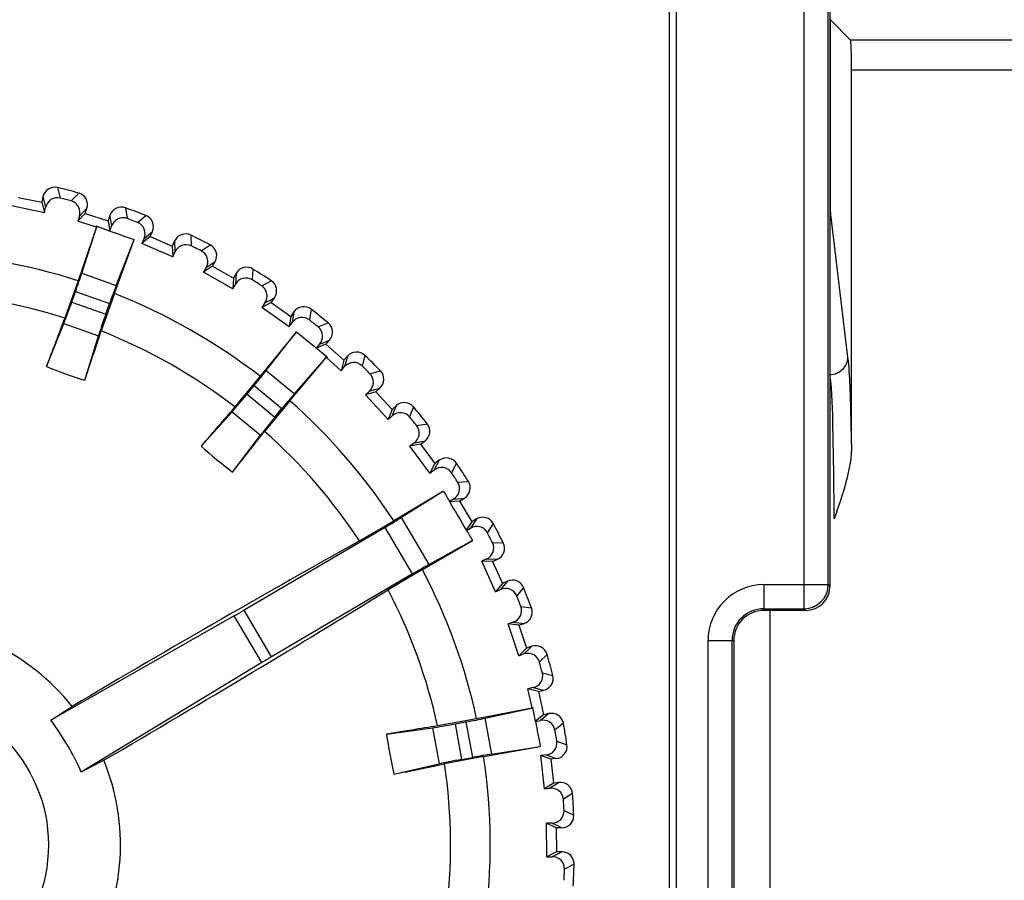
# Model space of a CAD drawing. Header units: millimetres. Extents: x 0 to 2125, y 1 to 1486.
# Tile 38 of 55: x 434 to 450, y 1245 to 1259. Entities that reach past the tile are written whole.
import ezdxf

# ---------------------------------------------------------------- set-up
doc = ezdxf.new("R2010")
doc.units = ezdxf.units.MM
doc.header["$LTSCALE"] = 77.505185
doc.header["$PDMODE"] = 3
doc.header["$PDSIZE"] = 0.3125
doc.layers.get('0').update_dxf_attribs({"linetype": 'CONTINUOUS'})
doc.layers.get('Defpoints').update_dxf_attribs({"linetype": 'CONTINUOUS'})
doc.styles.get("Standard").update_dxf_attribs({"font": 'arial.ttf'})
doc.dimstyles.new('DIMSTYLE_1', dxfattribs={"dimtxt": 10, "dimasz": 3, "dimexe": 1.5, "dimexo": 3, "dimgap": 2.5, "dimtad": 1, "dimdec": 1, "dimlfac": 1.25, "dimzin": 0, "dimdsep": 46, "dimtxsty": 'Standard', "dimblk": '_FILLED', "dimblk1": '_FILLED', "dimblk2": '_FILLED', "dimcen": 0.09, "dimadec": 1, "dimazin": 0, "dimtp": 0.1, "dimtm": 0.1, "dimtfac": 1, "dimtdec": 1, "dimtofl": 0, "dimtmove": 0, "dimatfit": 3, "dimldrblk": '_FILLED', "dimfxl": 1, "dimtolj": 1, "dimtzin": 0, "dimarcsym": 0})

# ---------------------------------------------------------------- blocks, each defined once
blk = doc.blocks.new('_FILLED')
at = {"color": 0, "linetype": 'ByBlock'}
blk.add_solid([(0, 0), (-1, 0.25), (-1, -0.25)], dxfattribs=at)
blk = doc.blocks.new('*D3')
at = {"color": 0, "linetype": 'Continuous', "lineweight": -2, "transparency": 16777216}
for p, q in [((450.378, 1332.827), (502.743, 1332.827)), ((501.243, 1329.827), (501.243, 810.827)), ((450.378, 807.827), (502.743, 807.827))]:
    blk.add_line(p, q, dxfattribs=at)
at = {"layer": 'Defpoints', "color": 0, "linetype": 'Continuous', "transparency": 16777216}
for p in [(447.378, 1332.827), (447.378, 807.827), (501.243, 807.827)]:
    blk.add_point(p, dxfattribs=at)
at = {"color": 0, "linetype": 'Continuous', "lineweight": -2, "transparency": 16777216, "xscale": 3, "yscale": 3, "zscale": 3}
for p, rotation in [((501.243, 1332.827), 90), ((501.243, 807.827), 270)]:
    blk.add_blockref('_FILLED', p, dxfattribs=dict(at, rotation=rotation))
at = {"color": 0, "linetype": 'Continuous', "transparency": 16777216, "insert": (485.41, 1069.417), "char_height": 10, "width": 17.84387, "attachment_point": 2, "rotation": 90, "line_spacing_factor": 0.9}
blk.add_mtext('\\A1;H1', dxfattribs=at)

msp = doc.modelspace()

# ---------------------------------------------------------------- linework, layer by layer
at = {"linetype": 'Continuous'}
for p, q in [((446.95039, 1249.05521), (446.95039, 1275.12716)), ((447.35032, 1249.45515), (447.35032, 1275.12716)), ((447.37837, 1275.12716), (447.37837, 1249.4271)), ((444.70337, 1274.62716), (444.70337, 1233.62716)), ((444.82837, 1233.67716), (444.82837, 1274.57716)), ((447.38848, 1255.8023), (447.38848, 1258.84721)), ((447.38848, 1258.84721), (447.72121, 1258.51448)), ((463.89181, 1258.51448), (447.72121, 1258.51448)), ((447.73806, 1251.79141), (447.73806, 1258.01479)), ((463.89181, 1258.01479), (447.73806, 1258.01479)), ((434.53115, 1256.05992), (434.57763, 1255.88595)), ((434.7578, 1255.83914), (434.88309, 1255.96848)), ((433.87767, 1255.89495), (434.26955, 1255.81476)), ((434.28815, 1255.90563), (434.26955, 1255.81476)), ((434.26955, 1255.81476), (434.31583, 1255.64197)), ((434.28815, 1255.90563), (434.2987, 1255.86501)), ((434.2987, 1255.86501), (434.33356, 1255.73032)), ((434.31583, 1255.64197), (433.76724, 1255.75423)), ((434.31583, 1255.64197), (434.33356, 1255.73032)), ((434.99226, 1255.62698), (434.86773, 1255.49857)), ((434.89524, 1255.58438), (434.96273, 1255.65517)), ((434.96273, 1255.65517), (435.02025, 1255.71541)), ((434.99226, 1255.62698), (435.02025, 1255.71541)), ((434.99226, 1255.62698), (435.37361, 1255.50626)), ((435.65941, 1255.72274), (435.68744, 1255.54487)), ((447.67773, 1253.23972), (447.39352, 1255.61028)), ((434.89524, 1255.58438), (434.86773, 1255.49857)), ((435.17144, 1255.40241), (434.86773, 1255.49857)), ((435.4016, 1255.5947), (435.37361, 1255.50626)), ((435.37361, 1255.50626), (435.40036, 1255.33724)), ((435.4016, 1255.5947), (435.40785, 1255.55319)), ((435.40785, 1255.55319), (435.42844, 1255.4156)), ((435.86174, 1255.47948), (435.99985, 1255.59501)), ((435.18098, 1255.39939), (434.87272, 1254.511)), ((434.93448, 1254.63442), (435.1859, 1255.41346)), ((435.18098, 1255.39939), (435.17144, 1255.40241)), ((435.17604, 1255.41696), (435.17446, 1255.41251)), ((435.18098, 1255.39939), (435.17446, 1255.41251)), ((435.4036, 1255.33609), (435.17604, 1255.41696)), ((435.4036, 1255.33609), (435.42844, 1255.4156)), ((435.97179, 1255.21175), (436.04631, 1255.27509)), ((436.04631, 1255.27509), (436.10981, 1255.32899)), ((436.07273, 1255.24397), (436.10981, 1255.32899)), ((435.47756, 1254.29604), (435.80476, 1255.19533)), ((435.50754, 1254.43076), (435.80476, 1255.19533)), ((436.07273, 1255.24397), (435.93546, 1255.12929)), ((435.97179, 1255.21175), (435.93546, 1255.12929)), ((436.44871, 1254.90543), (435.93546, 1255.12929)), ((436.07273, 1255.24397), (436.43937, 1255.08406)), ((436.47646, 1255.16908), (436.43937, 1255.08406)), ((436.47646, 1255.16908), (436.48443, 1254.98815)), ((436.74623, 1255.26947), (436.75552, 1255.08964)), ((436.43937, 1255.08406), (436.44871, 1254.90543)), ((436.44871, 1254.90543), (436.48443, 1254.98815)), ((436.92203, 1255.00639), (437.07146, 1255.10685)), ((437.00349, 1254.72862), (437.08422, 1254.78383)), ((437.08422, 1254.78383), (437.15302, 1254.8308)), ((437.10725, 1254.75012), (437.15302, 1254.8308)), ((434.93448, 1254.63442), (435.50754, 1254.43076)), ((437.10725, 1254.75012), (436.95874, 1254.65041)), ((437.00349, 1254.72862), (436.95874, 1254.65041)), ((437.44578, 1254.37413), (436.95874, 1254.65041)), ((437.10725, 1254.75012), (437.45517, 1254.55276)), ((437.50094, 1254.63344), (437.45517, 1254.55276)), ((437.50094, 1254.63344), (437.48995, 1254.45267)), ((437.77973, 1254.70508), (437.77017, 1254.52527)), ((434.87272, 1254.511), (434.65179, 1253.88937)), ((437.45517, 1254.55276), (437.44578, 1254.37413)), ((437.92706, 1254.42507), (438.08618, 1254.50936)), ((434.7688, 1254.15603), (434.8307, 1254.33021)), ((434.8307, 1254.33021), (435.39606, 1254.12929)), ((435.47756, 1254.29604), (435.25664, 1253.67441)), ((437.44578, 1254.37413), (437.48995, 1254.45267)), ((434.7688, 1254.15603), (435.33416, 1253.9551)), ((435.33416, 1253.9551), (435.39606, 1254.12929)), ((438.08448, 1254.15084), (437.92636, 1254.0672)), ((437.97904, 1254.1403), (437.92636, 1254.0672)), ((437.97904, 1254.1403), (438.0651, 1254.18677)), ((438.0651, 1254.18677), (438.13843, 1254.22629)), ((438.08448, 1254.15084), (438.13843, 1254.22629)), ((438.08448, 1254.15084), (438.40986, 1253.91819)), ((438.38186, 1253.74152), (437.92636, 1254.0672)), ((438.46381, 1253.99364), (438.40986, 1253.91819)), ((438.46381, 1253.99364), (438.43399, 1253.81501)), ((438.74856, 1254.03575), (438.72026, 1253.85792)), ((438.40986, 1253.91819), (438.38186, 1253.74152)), ((438.38186, 1253.74152), (438.43399, 1253.81501)), ((438.86582, 1253.74187), (439.03288, 1253.80907)), ((434.34629, 1253.08161), (434.63466, 1253.79721)), ((434.63466, 1253.79721), (435.21177, 1253.59211)), ((438.5056, 1253.66322), (437.9016, 1252.92096)), ((438.00185, 1253.01581), (438.5056, 1253.66322)), ((434.98386, 1252.85503), (435.21177, 1253.59211)), ((438.88775, 1253.45324), (438.9782, 1253.49046)), ((438.9782, 1253.49046), (439.05525, 1253.52209)), ((438.99371, 1253.45269), (439.05525, 1253.52209)), ((438.88775, 1253.45324), (438.83225, 1253.39112)), ((439.01843, 1253.23729), (438.83225, 1253.39112)), ((438.99371, 1253.45269), (438.8349, 1253.38893)), ((438.99371, 1253.45269), (439.29299, 1253.1873)), ((438.39644, 1252.51209), (439.00081, 1253.23251)), ((438.47069, 1252.62844), (439.01036, 1253.24396)), ((439.00081, 1253.23251), (439.01542, 1253.23365)), ((439.0083, 1253.22587), (439.00081, 1253.23251)), ((439.24668, 1253.01453), (439.0083, 1253.22587)), ((439.01843, 1253.23729), (439.01542, 1253.23365)), ((439.29299, 1253.1873), (439.24668, 1253.01453)), ((439.35454, 1253.25671), (439.29299, 1253.1873)), ((439.33176, 1253.17432), (439.30621, 1253.08217)), ((439.35454, 1253.25671), (439.33176, 1253.17432)), ((439.64213, 1253.26882), (439.5954, 1253.09492)), ((438.00185, 1253.01581), (438.47069, 1252.62844)), ((439.24668, 1253.01453), (439.30621, 1253.08217)), ((439.72802, 1252.96429), (439.90119, 1253.01366)), ((437.9016, 1252.92096), (437.48139, 1252.41238)), ((437.68254, 1252.62294), (437.80029, 1252.76545)), ((437.80029, 1252.76545), (438.26283, 1252.38327)), ((439.71967, 1252.67494), (439.65294, 1252.61439)), ((439.82499, 1252.66333), (439.65294, 1252.61439)), ((439.71967, 1252.67494), (439.80185, 1252.69909)), ((439.80185, 1252.69909), (439.89345, 1252.72592)), ((439.82499, 1252.66333), (439.89345, 1252.72592)), ((439.82499, 1252.66333), (440.09489, 1252.36811)), ((437.68254, 1252.62294), (438.14508, 1252.24076)), ((438.39644, 1252.51209), (437.97624, 1252.00351)), ((440.03077, 1252.20112), (439.65294, 1252.61439)), ((436.91804, 1251.75782), (437.43376, 1252.33163)), ((437.43376, 1252.33163), (437.90592, 1251.94152)), ((438.14508, 1252.24076), (438.26283, 1252.38327)), ((440.09489, 1252.36811), (440.03077, 1252.20112)), ((440.16335, 1252.4307), (440.09489, 1252.36811)), ((440.13209, 1252.35115), (440.09704, 1252.26217)), ((440.16335, 1252.4307), (440.13209, 1252.35115)), ((440.45063, 1252.41268), (440.38598, 1252.24462)), ((440.03077, 1252.20112), (440.09704, 1252.26217)), ((440.50423, 1252.10085), (440.6816, 1252.13185)), ((437.43966, 1251.32684), (437.90592, 1251.94152)), ((440.46567, 1251.81396), (440.64383, 1251.84649)), ((440.5692, 1251.7914), (440.64383, 1251.84649)), ((440.46567, 1251.81396), (440.39298, 1251.76071)), ((440.5692, 1251.7914), (440.39298, 1251.76071)), ((440.72554, 1251.31022), (440.39298, 1251.76071)), ((440.5692, 1251.7914), (440.80676, 1251.46958)), ((440.88139, 1251.52467), (440.80676, 1251.46958)), ((440.88139, 1251.52467), (440.84199, 1251.44883)), ((440.80676, 1251.46958), (440.72554, 1251.31022)), ((440.72554, 1251.31022), (440.79783, 1251.364)), ((440.84199, 1251.44883), (440.79783, 1251.364)), ((441.16522, 1251.47673), (441.08335, 1251.31635)), ((441.18592, 1251.161), (441.36557, 1251.17328)), ((440.95108, 1251.01214), (440.1228, 1250.51714)), ((440.95108, 1251.01214), (440.25465, 1250.57504)), ((441.11759, 1250.87971), (441.04944, 1250.84002)), ((441.11759, 1250.87971), (441.29817, 1250.89344)), ((441.21819, 1250.84645), (441.29817, 1250.89344)), ((441.21819, 1250.84645), (441.05224, 1250.8352)), ((441.21819, 1250.84645), (441.42082, 1250.50157)), ((440.7147, 1249.79202), (440.25465, 1250.57504)), ((441.50079, 1250.54856), (441.42082, 1250.50157)), ((441.50079, 1250.54856), (441.45368, 1250.47724)), ((439.97962, 1250.40872), (437.63371, 1249.03045)), ((439.55362, 1250.18273), (440.1228, 1250.51714)), ((440.43552, 1249.63273), (439.97962, 1250.40872)), ((441.42082, 1250.50157), (441.33021, 1250.36208)), ((441.33305, 1250.3573), (441.4009, 1250.3975)), ((441.45368, 1250.47724), (441.4009, 1250.3975)), ((441.77805, 1250.47121), (441.67987, 1250.32026)), ((440.59993, 1249.70503), (441.43552, 1250.18759)), ((441.43552, 1250.18759), (440.7147, 1249.79202)), ((441.76564, 1250.15504), (441.94559, 1250.14848)), ((441.66828, 1249.88244), (441.58611, 1249.84547)), ((441.66828, 1249.88244), (441.84931, 1249.87721)), ((441.76486, 1249.83884), (441.84931, 1249.87721)), ((440.59993, 1249.70503), (440.03075, 1249.37062)), ((441.76486, 1249.83884), (441.58611, 1249.84547)), ((441.81774, 1249.33567), (441.58611, 1249.84547)), ((441.76486, 1249.83884), (441.93032, 1249.47467)), ((440.43552, 1249.63273), (438.08962, 1248.25447)), ((441.93032, 1249.47467), (441.81774, 1249.33567)), ((441.96046, 1249.44704), (441.89963, 1249.37325)), ((442.01477, 1249.51304), (441.93032, 1249.47467)), ((442.01477, 1249.51304), (441.96046, 1249.44704)), ((442.28243, 1249.40713), (442.16901, 1249.26728)), ((446.27837, 1249.45515), (446.27837, 1249.02716)), ((446.27837, 1249.45515), (447.35032, 1249.45515)), ((447.35032, 1249.45515), (447.37837, 1249.4271)), ((441.81774, 1249.33567), (441.89963, 1249.37325)), ((442.23704, 1249.094), (442.41531, 1249.06866)), ((446.27837, 1249.05521), (446.95039, 1249.05521)), ((446.95039, 1249.05521), (446.97844, 1249.02716)), ((437.47157, 1248.93667), (434.41887, 1247.2006)), ((437.92877, 1248.15849), (437.47157, 1248.93667)), ((438.08962, 1248.25447), (437.63371, 1249.03045)), ((446.97844, 1249.02716), (446.27837, 1249.02716)), ((446.37837, 1249.02716), (446.37837, 1243.82716)), ((442.11171, 1248.83306), (442.02612, 1248.80489)), ((442.2032, 1248.77961), (442.02612, 1248.80489)), ((442.2032, 1248.27367), (442.02612, 1248.80489)), ((442.11171, 1248.83306), (442.2421, 1248.81557)), ((442.2032, 1248.77961), (442.2912, 1248.80895)), ((442.2032, 1248.77961), (442.32969, 1248.40014)), ((442.2421, 1248.81557), (442.2912, 1248.80895)), ((442.32969, 1248.40014), (442.2032, 1248.27367)), ((442.41769, 1248.42947), (442.32969, 1248.40014)), ((442.41769, 1248.42947), (442.35678, 1248.36951)), ((445.35039, 1244.32716), (445.35039, 1248.52716)), ((445.35039, 1248.52716), (445.77837, 1248.52716)), ((445.75032, 1244.32716), (445.75032, 1248.52716)), ((445.77837, 1248.52716), (445.77837, 1244.32716)), ((442.2032, 1248.27367), (442.28857, 1248.30249)), ((442.35678, 1248.36951), (442.28857, 1248.30249)), ((442.67281, 1248.29617), (442.54539, 1248.16893)), ((437.92877, 1248.15849), (434.92625, 1246.33699)), ((442.59494, 1247.98949), (442.76959, 1247.94566)), ((442.44303, 1247.74309), (442.35496, 1247.72401)), ((442.44303, 1247.74309), (442.57087, 1247.71206)), ((442.52843, 1247.68037), (442.35496, 1247.72401)), ((442.42353, 1247.41291), (442.35496, 1247.72401)), ((442.52843, 1247.68037), (442.61901, 1247.70034)), ((442.52843, 1247.68037), (442.61456, 1247.28975)), ((442.57087, 1247.71206), (442.61901, 1247.70034)), ((442.42569, 1247.40313), (442.42353, 1247.41291)), ((442.42569, 1247.40313), (442.43379, 1247.41534)), ((442.43844, 1247.4162), (442.43379, 1247.41534)), ((442.48218, 1247.17869), (442.43844, 1247.4162)), ((442.42569, 1247.40313), (441.50219, 1247.2259)), ((441.63996, 1247.23412), (442.44033, 1247.4059)), ((442.61456, 1247.28975), (442.48155, 1247.18207)), ((442.6383, 1247.25646), (442.56346, 1247.19693)), ((442.70514, 1247.30972), (442.61456, 1247.28975)), ((442.70514, 1247.30972), (442.6383, 1247.25646)), ((441.50219, 1247.2259), (440.85338, 1247.10641)), ((441.14282, 1247.13841), (441.32462, 1247.17189)), ((441.14282, 1247.13841), (441.25149, 1246.54833)), ((441.32462, 1247.17189), (441.43329, 1246.58182)), ((441.63996, 1247.23412), (441.75011, 1246.63601)), ((442.48218, 1247.17869), (442.56346, 1247.19693)), ((442.94493, 1247.15048), (442.80491, 1247.03726)), ((440.00109, 1246.9671), (440.765, 1247.07517)), ((440.765, 1247.07517), (440.87593, 1246.47283)), ((441.61845, 1246.59461), (442.56086, 1246.76089)), ((441.75011, 1246.63601), (442.56086, 1246.76089)), ((442.83543, 1246.85363), (443.00454, 1246.79178)), ((441.61845, 1246.59461), (440.96964, 1246.47512)), ((442.65859, 1246.62445), (442.56901, 1246.61468)), ((442.73697, 1246.55315), (442.56901, 1246.61468)), ((442.63177, 1246.05826), (442.56901, 1246.61468)), ((442.65859, 1246.62445), (442.78249, 1246.58023)), ((440.12365, 1246.30166), (440.87593, 1246.47283)), ((441.25149, 1246.54833), (441.43329, 1246.58182)), ((442.82914, 1246.56354), (442.73697, 1246.55315)), ((442.73697, 1246.55315), (442.7818, 1246.15567)), ((442.78249, 1246.58023), (442.82914, 1246.56354)), ((442.7818, 1246.15567), (442.63177, 1246.05826)), ((442.80376, 1246.12125), (442.72127, 1246.0687)), ((442.87397, 1246.16606), (442.7818, 1246.15567)), ((442.87397, 1246.16606), (442.80376, 1246.12125)), ((442.63177, 1246.05826), (442.72127, 1246.0687)), ((443.0958, 1245.98263), (442.94471, 1245.88466)), ((442.95587, 1245.69884), (443.11759, 1245.61966)), ((442.75605, 1245.48941), (442.66594, 1245.48906)), ((442.82654, 1245.4103), (442.66594, 1245.48906)), ((442.67019, 1244.92912), (442.66594, 1245.48906)), ((442.75605, 1245.48941), (442.84422, 1245.4471)), ((442.84422, 1245.4471), (442.9193, 1245.41101)), ((442.9193, 1245.41101), (442.82654, 1245.4103)), ((442.82654, 1245.4103), (442.82958, 1245.01031)), ((442.82958, 1245.01031), (442.67019, 1244.92912)), ((442.84782, 1244.97379), (442.76029, 1244.93015)), ((442.92233, 1245.01102), (442.82958, 1245.01031)), ((442.92233, 1245.01102), (442.84782, 1244.97379)), ((442.67019, 1244.92912), (442.76029, 1244.93015)), ((443.12377, 1244.8054), (442.96327, 1244.72377))]:
    msp.add_line(p, q, dxfattribs=at)
msp.add_circle((431.87837, 1245.12716), 2.5013, dxfattribs=at)
for centre, radius, start, end in [((434.48405, 1255.8656), 0.19995, 76.373187, 168.450105), ((431.87837, 1245.12716), 11.25, 74.509088, 76.361064), ((434.82964, 1255.7758), 0.19995, 342.420048, 74.496963), ((431.87837, 1245.12716), 11.09223, 74.95429, 75.915861), ((435.59224, 1255.53441), 0.19995, 70.373187, 162.450105), ((431.87837, 1245.12716), 11.25, 68.509088, 70.361064), ((431.87837, 1245.12716), 11.09223, 68.95429, 69.915861), ((435.92656, 1255.40898), 0.19995, 336.420041, 68.49697), ((446.04482, 1284.9967), 31.51159, 250.263736, 251.036754), ((436.65975, 1255.08919), 0.19995, 64.373187, 156.450105), ((431.87837, 1245.12716), 11.25, 62.509088, 64.361064), ((431.87837, 1245.12716), 9.85, 72.302332, 87.69458), ((431.87837, 1245.12716), 11.09223, 62.95429, 63.915861), ((436.97913, 1254.9295), 0.19995, 330.420051, 62.496961), ((437.67488, 1254.53483), 0.19995, 58.373187, 150.450105), ((431.87837, 1245.12716), 11.25, 56.509088, 58.361064), ((431.87837, 1245.12716), 11.09223, 56.95429, 57.915861), ((437.97581, 1254.34263), 0.19995, 324.420154, 56.496857), ((431.87837, 1245.12716), 9.19066, 72.436343, 87.497809), ((431.87837, 1245.12716), 9.85, 52.302332, 68.567819), ((438.62649, 1253.87739), 0.19995, 52.373187, 144.450105), ((431.87837, 1245.12716), 11.25, 50.509088, 52.361064), ((584.25704, 1196.84565), 160.11157, 159.1284071, 159.4374444), ((431.87837, 1245.12716), 11.09223, 50.95429, 51.915861), ((438.90569, 1253.65479), 0.19995, 318.420148, 50.496864), ((278.1246, 1305.5291), 165.46717, 341.4377086, 341.7367434), ((431.87837, 1245.12716), 9.19066, 52.436343, 68.433809), ((458.83097, 1277.74351), 31.51159, 229.833398, 230.606416), ((439.50417, 1253.12409), 0.19995, 46.373186, 138.450107), ((431.87837, 1245.12716), 11.25, 44.509088, 46.361064), ((438.4859, 1263.71926), 11.41472, 248.736656, 252.133496), ((431.87837, 1245.12716), 11.09223, 44.95429, 45.915861), ((439.75857, 1252.87352), 0.19995, 312.42012, 44.496892), ((431.87837, 1245.12716), 9.85, 33.175571, 48.567819), ((558.55424, 1147.64081), 160.11157, 139.1284071, 139.4374444), ((440.2983, 1252.28317), 0.19995, 40.373185, 132.450107), ((431.87837, 1245.12716), 11.25, 38.509088, 40.361064), ((431.87837, 1245.12716), 11.09223, 38.95429, 39.915861), ((308.05577, 1354.4733), 165.46717, 321.4377086, 321.7367434), ((431.87837, 1245.12716), 9.19066, 33.372343, 48.433809), ((440.52512, 1252.00738), 0.19995, 306.420222, 38.496789), ((444.44629, 1260.33811), 11.41472, 228.736656, 232.133496), ((441.00019, 1251.36384), 0.19995, 34.373187, 126.450105), ((431.87837, 1245.12716), 11.25, 32.509088, 34.361064), ((431.87837, 1245.12716), 11.09223, 32.95429, 33.915861), ((441.19693, 1251.06586), 0.19995, 300.420031, 32.49698), ((468.43458, 1266.60367), 31.59808, 209.566468, 209.925946), ((468.35848, 1266.55994), 31.51031, 209.926061, 210.944091), ((441.60213, 1250.37619), 0.19995, 28.373187, 120.450105), ((431.87837, 1245.12716), 11.25, 26.509088, 28.361064), ((468.43373, 1266.60513), 31.59808, 210.944205, 211.303684), ((431.87837, 1245.12716), 11.09223, 26.95429, 27.915861), ((441.76664, 1250.05927), 0.19995, 294.419948, 26.497064), ((431.87837, 1245.12716), 9.85, 12.302332, 27.69458), ((442.09753, 1249.33102), 0.19995, 22.373187, 114.450105), ((431.87837, 1245.12716), 11.25, 20.509088, 22.361064), ((446.27837, 1248.52716), 0.92799, 90, 180), ((446.95024, 1249.4553), 0.40009, 270.021063, 359.978937), ((431.87837, 1245.12716), 9.19066, 12.436343, 27.497809), ((431.87837, 1245.12716), 11.09223, 20.95429, 21.915861), ((442.22802, 1248.99865), 0.19995, 288.420139, 20.496872), ((446.27837, 1248.52716), 0.52805, 90, 180), ((446.27837, 1248.52716), 0.5, 90, 180), ((431.87837, 1245.12716), 3.7, 38.511724, 142.358428), ((442.48097, 1248.2398), 0.19995, 16.373187, 108.450105), ((431.87837, 1245.12716), 11.25, 14.509088, 16.361064), ((431.87837, 1245.12716), 11.09223, 14.95429, 15.915861), ((442.57601, 1247.89561), 0.19995, 282.420116, 14.496895), ((419.68493, 1270.26552), 27.36932, 302.570557, 303.456044), ((442.74825, 1247.11448), 0.19995, 10.373187, 102.450105), ((430.83251, 1244.51269), 4.48183, 24.019261, 36.850891), ((466.2547, 1089.02261), 160.11157, 99.1284071, 99.4374444), ((473.48963, 1252.79343), 31.51159, 190.263736, 191.036754), ((431.87837, 1245.12716), 11.25, 8.509088, 10.361064), ((451.28337, 1248.70092), 11.41472, 188.736656, 192.133496), ((431.87837, 1245.12716), 11.09223, 8.95429, 9.915861), ((442.80678, 1246.76224), 0.19995, 276.42017, 8.496841), ((431.87837, 1245.12716), 9.85, 352.302332, 8.567819), ((431.87837, 1245.12716), 3.7, 278.511724, 22.358428), ((447.90155, 1222.23884), 27.36932, 117.414108, 118.299594), ((407.3111, 1408.4828), 165.46717, 281.4377086, 281.7367434), ((431.87837, 1245.12716), 9.19066, 352.436343, 8.433809), ((442.89644, 1245.96738), 0.19995, 4.373187, 96.450105), ((431.87837, 1245.12716), 11.25, 2.509088, 4.361064), ((431.87837, 1245.12716), 11.09223, 2.95429, 3.915861), ((442.91783, 1245.61095), 0.19995, 270.420047, 2.496964), ((442.9239, 1244.81108), 0.19995, 358.373187, 90.450105), ((431.87837, 1245.12716), 11.25, 356.509088, 358.361064), ((431.87837, 1245.12716), 11.09223, 356.95429, 357.915861)]:
    msp.add_arc(centre, radius, start, end, dxfattribs=at)
for centre, major_axis, ratio, start_param, end_param in [((447.7206, 1258.01479), (0, 0.5), 0.03492077, -1.57079633, -0.03490658), ((434.81425, 1254.33606), (0.16744, 0.47113), 0.03492077, -1.57079633, -0.87266463), ((435.41251, 1254.12344), (0.16744, 0.47113), 0.03492077, 0.87266463, 1.57079633), ((434.75235, 1254.16187), (0.16744, 0.47113), 0.03492077, -2.44346095, -1.57079633), ((435.35061, 1253.94925), (0.16744, 0.47113), 0.03492077, 1.57079633, 2.44346095), ((437.78683, 1252.77657), (0.31848, 0.38545), 0.03492077, -1.57079633, -0.87266463), ((437.66908, 1252.63406), (0.31848, 0.38545), 0.03492077, -2.44346095, -1.57079633), ((438.27629, 1252.37215), (0.31848, 0.38545), 0.03492077, 0.87266463, 1.57079633), ((438.15854, 1252.22964), (0.31848, 0.38545), 0.03492077, 1.57079633, 2.44346095), ((439.97077, 1250.42377), (0.4311, 0.25328), 0.03492077, -1.57079633, -0.87266463), ((440.44437, 1249.61768), (0.4311, 0.25328), 0.03492077, 0.87266463, 1.57079633), ((446.97831, 1249.42722), (-0.28293, 0.28293), 0.99969546, -3.92683852, -2.35634678), ((437.62487, 1249.04551), (0.4311, 0.25328), 0.03492077, -1.95476876, -1.57079633), ((438.09846, 1248.23941), (0.4311, 0.25328), 0.03492077, 1.57079633, 1.95476876), ((441.13965, 1247.15558), (0.49173, 0.09056), 0.03492077, -2.44346095, -1.57079633), ((441.32146, 1247.18906), (0.49173, 0.09056), 0.03492077, -1.57079633, -0.87266463), ((441.43645, 1246.56464), (0.49173, 0.09056), 0.03492077, 0.87266463, 1.57079633), ((441.25465, 1246.53116), (0.49173, 0.09056), 0.03492077, 1.57079633, 2.44346095)]:
    msp.add_ellipse(centre, major_axis=major_axis, ratio=ratio, start_param=start_param, end_param=end_param, dxfattribs=at)
for points, knots in [([(434.57763, 1255.88595), (434.52639, 1255.89881), (434.40867, 1255.88035), (434.34382, 1255.78145), (434.33356, 1255.73032)], [0, 0, 0, 0, 0.50324222, 1, 1, 1, 1]), ([(434.89524, 1255.58438), (434.91117, 1255.63404), (434.90266, 1255.752), (434.80882, 1255.82543), (434.7578, 1255.83914)], [0, 0, 0, 0, 0.49675778, 1, 1, 1, 1]), ([(447.39352, 1255.61028), (447.39242, 1255.61946), (447.38907, 1255.68348), (447.38849, 1255.74751), (447.38848, 1255.8023)], [0, 0, 0, 0, 0.14433076, 1, 1, 1, 1]), ([(435.68744, 1255.54487), (435.63782, 1255.56301), (435.51882, 1255.55695), (435.444, 1255.46538), (435.42844, 1255.4156)], [0, 0, 0, 0, 0.50324222, 1, 1, 1, 1]), ([(435.97179, 1255.21175), (435.99282, 1255.25947), (435.99669, 1255.37767), (435.91104, 1255.46051), (435.86174, 1255.47948)], [0, 0, 0, 0, 0.49675778, 1, 1, 1, 1]), ([(436.75552, 1255.08964), (436.70807, 1255.11287), (436.58909, 1255.11929), (436.5051, 1255.03603), (436.48443, 1254.98815)], [0, 0, 0, 0, 0.50324222, 1, 1, 1, 1]), ([(437.00349, 1254.72862), (437.0294, 1254.77389), (437.0456, 1254.89103), (436.96908, 1254.98237), (436.92203, 1255.00639)], [0, 0, 0, 0, 0.49675778, 1, 1, 1, 1]), ([(437.77017, 1254.52527), (437.7254, 1254.55333), (437.60774, 1254.57214), (437.51551, 1254.49812), (437.48995, 1254.45267)], [0, 0, 0, 0, 0.50327037, 1, 1, 1, 1]), ([(437.97904, 1254.1403), (438.00954, 1254.18261), (438.0379, 1254.29742), (437.97134, 1254.39626), (437.92706, 1254.42507)], [0, 0, 0, 0, 0.49675778, 1, 1, 1, 1]), ([(438.72026, 1253.85792), (438.67868, 1253.89051), (438.56363, 1253.92152), (438.46417, 1253.85755), (438.43399, 1253.81501)], [0, 0, 0, 0, 0.50324222, 1, 1, 1, 1]), ([(438.88775, 1253.45324), (438.9225, 1253.49213), (438.96271, 1253.60334), (438.90685, 1253.70859), (438.86582, 1253.74187)], [0, 0, 0, 0, 0.49675778, 1, 1, 1, 1]), ([(439.5954, 1253.09492), (439.55745, 1253.13168), (439.44627, 1253.17455), (439.34066, 1253.12132), (439.30621, 1253.08217)], [0, 0, 0, 0, 0.50324222, 1, 1, 1, 1]), ([(447.37792, 1252.95169), (447.45378, 1252.9524), (447.60934, 1253.01185), (447.67698, 1253.16596), (447.67773, 1253.23972)], [0, 0, 0, 0, 0.50700565, 1, 1, 1, 1]), ([(447.73806, 1251.79141), (447.73524, 1251.95473), (447.7224, 1252.43753), (447.71581, 1252.92211), (447.67773, 1253.23972)], [0, 0, 0, 0, 0.33803273, 1, 1, 1, 1]), ([(439.71967, 1252.67494), (439.75829, 1252.70999), (439.8099, 1252.81639), (439.76535, 1252.92691), (439.72802, 1252.96429)], [0, 0, 0, 0, 0.49675778, 1, 1, 1, 1]), ([(447.44835, 1250.55143), (447.44835, 1251.05162), (447.43197, 1251.85103), (447.4179, 1252.65395), (447.37792, 1252.95169)], [0, 0, 0, 0, 0.6247619, 1, 1, 1, 1]), ([(440.38598, 1252.24462), (440.35208, 1252.28515), (440.24599, 1252.3394), (440.1354, 1252.29751), (440.09704, 1252.26217)], [0, 0, 0, 0, 0.50324222, 1, 1, 1, 1]), ([(440.46567, 1251.81396), (440.50774, 1251.84478), (440.5702, 1251.9452), (440.53744, 1252.05976), (440.50423, 1252.10085)], [0, 0, 0, 0, 0.49675778, 1, 1, 1, 1]), ([(441.08335, 1251.31635), (441.05387, 1251.36019), (440.95404, 1251.42524), (440.83967, 1251.39513), (440.79783, 1251.364)], [0, 0, 0, 0, 0.50324222, 1, 1, 1, 1]), ([(441.11759, 1250.87971), (441.16265, 1250.90596), (441.23526, 1250.99931), (441.21466, 1251.11667), (441.18592, 1251.161)], [0, 0, 0, 0, 0.49675778, 1, 1, 1, 1]), ([(441.67987, 1250.32026), (441.65514, 1250.36694), (441.56265, 1250.44207), (441.44576, 1250.42409), (441.4009, 1250.3975)], [0, 0, 0, 0, 0.50324222, 1, 1, 1, 1]), ([(439.55362, 1250.18273), (438.78455, 1249.7542), (437.18611, 1248.84566), (435.5983, 1247.91872), (434.77355, 1247.43106)], [0, 0, 0, 0, 0.47885966, 1, 1, 1, 1]), ([(441.66828, 1249.88244), (441.71584, 1249.90383), (441.79781, 1249.98908), (441.78959, 1250.10795), (441.76564, 1250.15504)], [0, 0, 0, 0, 0.49675778, 1, 1, 1, 1]), ([(442.16901, 1249.26728), (442.14929, 1249.31629), (442.06516, 1249.40067), (441.94703, 1249.395), (441.89963, 1249.37325)], [0, 0, 0, 0, 0.50324222, 1, 1, 1, 1]), ([(435.30022, 1246.53464), (436.12768, 1247.01767), (437.71031, 1247.95343), (439.28204, 1248.90743), (440.03075, 1249.37062)], [0, 0, 0, 0, 0.52114045, 1, 1, 1, 1]), ([(442.11171, 1248.83306), (442.16125, 1248.84937), (442.25168, 1248.92558), (442.25593, 1249.04466), (442.23704, 1249.094)], [0, 0, 0, 0, 0.49675746, 1, 1, 1, 1]), ([(442.54539, 1248.16893), (442.5309, 1248.21974), (442.45606, 1248.31245), (442.33799, 1248.31916), (442.28857, 1248.30249)], [0, 0, 0, 0, 0.50324222, 1, 1, 1, 1]), ([(442.44303, 1247.74309), (442.494, 1247.75413), (442.5919, 1247.82047), (442.60857, 1247.93845), (442.59494, 1247.98949)], [0, 0, 0, 0, 0.49675778, 1, 1, 1, 1]), ([(442.80491, 1247.03726), (442.79581, 1247.08931), (442.73107, 1247.18933), (442.61434, 1247.20835), (442.56346, 1247.19693)], [0, 0, 0, 0, 0.50324222, 1, 1, 1, 1]), ([(442.65859, 1246.62445), (442.71044, 1246.6301), (442.81473, 1246.68584), (442.84365, 1246.80144), (442.83543, 1246.85363)], [0, 0, 0, 0, 0.49675778, 1, 1, 1, 1]), ([(442.94471, 1245.88466), (442.94111, 1245.93737), (442.88717, 1246.04362), (442.77307, 1246.07473), (442.72127, 1246.0687)], [0, 0, 0, 0, 0.50324222, 1, 1, 1, 1]), ([(442.75605, 1245.48941), (442.80819, 1245.48961), (442.91775, 1245.53414), (442.95859, 1245.64608), (442.95587, 1245.69884)], [0, 0, 0, 0, 0.49673428, 1, 1, 1, 1]), ([(442.96327, 1244.72377), (442.96519, 1244.77656), (442.92266, 1244.88787), (442.81244, 1244.93074), (442.76029, 1244.93015)], [0, 0, 0, 0, 0.50324222, 1, 1, 1, 1])]:
    msp.add_open_spline(points, degree=3, knots=knots, dxfattribs=at)
msp.add_open_spline([(447.73806, 1251.79141), (447.73806, 1251.36695), (447.58722, 1250.95253), (447.44835, 1250.55143)], degree=3, dxfattribs=at)

# ---------------------------------------------------------------- dimensions: what is measured, and where the dimension line sits
dim = msp.add_linear_dim(base=(501.24315, 807.82716), p1=(447.37837, 1332.82716), p2=(447.37837, 807.82716), angle=270, text='H1', dimstyle='DIMSTYLE_1', dxfattribs=at)
dim.commit()
dim.dimension.update_dxf_attribs({"geometry": '*D3', "text_midpoint": (501.24315, 1069.41732), "dimtype": 160})

doc.saveas('drawing.dxf')
